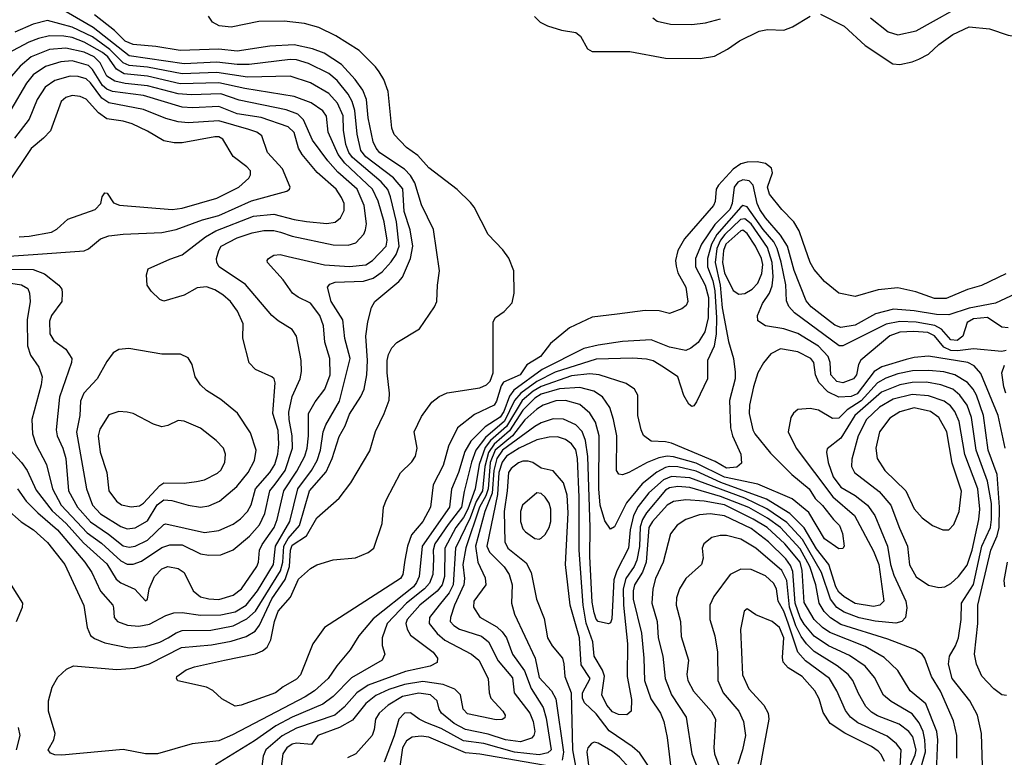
# Model space of a CAD drawing. Extents: x 997026 to 1115308, y 536381 to 619039.
# Tile 65 of 256: x 1036018 to 1040847, y 545969 to 549587. Entities that reach past the tile are written whole.
import ezdxf

# ---------------------------------------------------------------- set-up
doc = ezdxf.new("R2010")
doc.units = 0

msp = doc.modelspace()

# ---------------------------------------------------------------- linework, layer by layer
at = {"layer": '0CON20XD'}
for points in [[(1040190.9, 549595), (1040277.7, 549527.7), (1040325, 549512.8), (1040415, 549531.1), (1040685, 549681.6)], [(1035955.2, 547185.2), (1036025, 547122.9), (1036086.4, 547085), (1036155, 547022.9), (1036238.9, 546915), (1036332.7, 546712.7), (1036349.1, 546605), (1036365, 546565.6), (1036385, 546550.9), (1036435, 546530), (1036555, 546506.2), (1036637.6, 546512.4), (1036705, 546533.5), (1036746, 546554), (1036785, 546579.8), (1036815, 546590.7), (1036955, 546592.3), (1037065, 546613.1), (1037132.9, 546647.1), (1037175.4, 546684.6), (1037296.8, 546883.2), (1037308.6, 546925), (1037313.8, 547005), (1037335, 547042.4), (1037390.1, 547105), (1037439.8, 547275), (1037521.2, 547368.8), (1037550.7, 547435), (1037585, 547542), (1037614.8, 547595.2), (1037635, 547651.1), (1037691.9, 547738.1), (1037707.5, 547775), (1037720, 547845), (1037724.3, 547915), (1037715.8, 548034.2), (1037725.3, 548104.7), (1037743.5, 548175), (1037760, 548205), (1037877.7, 548302.3), (1037895.6, 548324.4), (1037935.2, 548414.8), (1037946.4, 548475), (1037933, 548555), (1037904.3, 548645), (1037897.1, 548757.1), (1037850.9, 548810.9), (1037715, 548914.5), (1037691.4, 548945), (1037672.5, 549025), (1037661.1, 549141.1), (1037648.4, 549185), (1037629.4, 549220.6), (1037575, 549287.7), (1037535, 549322), (1037435, 549370.9), (1037375, 549390), (1037345, 549392), (1037144, 549366), (1037085, 549366), (1036985, 549378.1), (1036825, 549369.9), (1036555, 549409.7), (1036378.7, 549548.7), (1036245.5, 549625.5)], [(1040947.6, 548262.4), (1040803.3, 548196.7), (1040675, 548171.2), (1040575, 548139.1), (1040515, 548140.6), (1040405, 548158.9), (1040303.7, 548166.3), (1040215, 548144), (1040115, 548088.5), (1040045, 548076), (1040015, 548088.3), (1039943.3, 548143.3), (1039898.9, 548178.9), (1039875, 548207.3), (1039816, 548356), (1039782.8, 548475), (1039749.2, 548529.2), (1039675, 548614.4), (1039647.3, 548655), (1039634.6, 548685), (1039615.3, 548775.3), (1039595, 548795.5), (1039565, 548801.1), (1039540.7, 548789.3), (1039522.4, 548765), (1039511.8, 548685), (1039500.1, 548655), (1039427.7, 548582.3), (1039362.2, 548485), (1039332.6, 548415), (1039333, 548375), (1039380.6, 548285), (1039395.8, 548224.2), (1039395.1, 548124.9), (1039377.8, 548055), (1039345, 548003.2), (1039308.9, 547975), (1039285, 547964.7), (1039205, 547979.5), (1039115, 548015.8), (1038975, 548007.5), (1038855, 547990.5), (1038785, 547973.7), (1038579.7, 547870.3), (1038441, 547769), (1038420.5, 547739.5), (1038391.7, 547665), (1038375, 547637.4), (1038300.9, 547589.1), (1038230, 547520), (1038201.8, 547468.2), (1038170.7, 547365), (1038136.3, 547283.7), (1038126.2, 547195), (1037992.6, 547005), (1037976.8, 546855), (1037964.7, 546825.3), (1037948.7, 546805), (1037751.8, 546648.2), (1037680.9, 546565), (1037639.1, 546495), (1037572.8, 546417.2), (1037530.3, 546355), (1037464, 546295), (1037417.7, 546265), (1037061.2, 546078.8), (1036995, 546048.7), (1036864.6, 546035.4), (1036694.6, 545985.4), (1036635, 545985.4), (1036525, 546006.2), (1036225, 545979.2), (1036190.4, 545980.4), (1036168.5, 545988.5), (1036158.5, 546005), (1036186.4, 546053.6), (1036191.6, 546085), (1036160, 546195), (1036159.4, 546245), (1036176.8, 546313.2), (1036205, 546361.2), (1036248.3, 546401.7), (1036282.7, 546417.3), (1036495, 546400), (1036583.5, 546406.5), (1036655, 546427.6), (1036812.1, 546507.9), (1036959.2, 546520.8), (1037055, 546537.9), (1037129.5, 546560.5), (1037172.6, 546587.4), (1037195, 546617.5), (1037254.8, 546745.2), (1037320, 546840), (1037341.2, 546905), (1037345.8, 546985), (1037355, 547009.6), (1037425.5, 547054.5), (1037475, 547143.2), (1037585, 547239.2), (1037642.5, 547315), (1037735, 547471.2), (1037763, 547567), (1037805.8, 547654.2), (1037829.8, 547720.2), (1037832, 547755), (1037819.8, 547855), (1037820.5, 547915), (1037827.2, 547945), (1037843.3, 547976.7), (1037867.6, 548002.4), (1037979.6, 548070.4), (1038052, 548178), (1038064.4, 548205), (1038066.9, 548285), (1038077.5, 548355), (1038047.6, 548557.6), (1037988.8, 548678.8), (1037956.5, 548786.5), (1037935, 548821.9), (1037905, 548853.4), (1037785, 548932.7), (1037765.8, 548955.8), (1037751.8, 548988.2), (1037727.8, 549105), (1037719.8, 549195), (1037700.8, 549240.8), (1037663.7, 549293.7), (1037597, 549367), (1037511.5, 549421.5), (1037453.6, 549443.6), (1037365, 549463.7), (1037245, 549456.5), (1037085, 549432.8), (1036995, 549441.7), (1036805.6, 549435.6), (1036685.8, 549455.8), (1036575, 549464.8), (1036535, 549481.7), (1036483.4, 549533.4), (1036385, 549610.7)], [(1040855, 548340.6), (1040735, 548282.9), (1040667.1, 548262.9), (1040561.7, 548218.3), (1040505, 548219.5), (1040412.3, 548252.3), (1040325, 548270.9), (1040228.3, 548261.7), (1040115, 548229.4), (1040035.7, 548245.7), (1039965, 548302.5), (1039915, 548360.6), (1039894.5, 548395), (1039858.5, 548498.5), (1039840.5, 548550.5), (1039814.7, 548594.7), (1039755.6, 548655), (1039695, 548730), (1039685.4, 548765), (1039710.6, 548835), (1039705, 548858), (1039675, 548880.6), (1039635, 548889.5), (1039585, 548887.5), (1039555, 548879.5), (1039517.2, 548852.8), (1039444.4, 548775), (1039433.3, 548755), (1039429.5, 548695), (1039420.9, 548675), (1039278.8, 548511.2), (1039245.9, 548454.1), (1039234.7, 548405.3), (1039237, 548377), (1039245.4, 548345), (1039284.4, 548275), (1039295.5, 548205), (1039287.1, 548185), (1039265, 548167.5), (1039205, 548145.8), (1039155, 548157.8), (1039085, 548160), (1038948.3, 548141.7), (1038825, 548128.1), (1038714, 548075), (1038621.5, 547998.5), (1038572.7, 547935), (1038505.8, 547894.2), (1038471.8, 547845), (1038391.5, 547808.5), (1038379.5, 547790.5), (1038356.9, 547715), (1038345, 547695.7), (1038249.2, 547650.8), (1038164.6, 547585.4), (1038121.5, 547495), (1038095, 547400), (1038045.3, 547304.7), (1038033.2, 547195), (1037995, 547124.5), (1037939.7, 547060.3), (1037919.7, 547005), (1037907.7, 546935), (1037896.9, 546865), (1037885.6, 546845), (1037512.5, 546605), (1037455.7, 546525), (1037395, 546372.9), (1037375, 546352.1), (1037310.8, 546315), (1037272.5, 546285), (1037105, 546224.4), (1037075, 546219.4), (1037010, 546255), (1036965.6, 546295.6), (1036935, 546312.5), (1036794.3, 546344.3), (1036786.7, 546355), (1036788.8, 546365), (1036835, 546398), (1036875, 546412.5), (1037022.5, 546445), (1037175, 546476.7), (1037209.1, 546490.9), (1037231.5, 546508.5), (1037250.6, 546545), (1037268.4, 546635), (1037286.2, 546685), (1037346.2, 546753.8), (1037385, 546841.9), (1037444.2, 546895), (1037475, 546913.3), (1037555, 546937.5), (1037665, 546946.5), (1037726.9, 546973.1), (1037754.2, 546995), (1037796, 547115), (1037802.5, 547195), (1037817, 547233), (1037885, 547363.8), (1037942, 547418), (1037958.9, 547445), (1037966.7, 547485), (1037952.9, 547565), (1037989.5, 547640.5), (1038038.8, 547711.2), (1038075, 547738), (1038115, 547756), (1038275, 547780), (1038306.7, 547795), (1038325.7, 547814.3), (1038340, 547855), (1038340, 548105), (1038351.2, 548125), (1038394.5, 548155.5), (1038433, 548197), (1038442.5, 548245), (1038440.8, 548355), (1038416.6, 548416.6), (1038387.9, 548457.9), (1038315, 548533.3), (1038247.5, 548667.5), (1038229.5, 548689.5), (1038164.1, 548754.1), (1038025, 548859.2), (1037970.4, 548920.4), (1037915, 548960), (1037854, 549024), (1037843.6, 549055), (1037825.5, 549235), (1037803.9, 549293.9), (1037780.4, 549330.4), (1037762.9, 549355), (1037682.5, 549435), (1037567.8, 549507.8), (1037485, 549548.9), (1037415, 549567.5), (1037315, 549579.5), (1037191.8, 549578.2), (1037055, 549550.6), (1036996.4, 549556.4), (1036964, 549575), (1036944.3, 549604.3)], [(1038542.9, 549602.9), (1038570, 549575), (1038607, 549557), (1038675, 549535.7), (1038745, 549524.2), (1038768.6, 549505), (1038803.3, 549443.3), (1038825, 549430.8), (1039009.7, 549429.7), (1039185, 549397.1), (1039355, 549396.9), (1039425, 549407.5), (1039488.7, 549441.3), (1039548, 549482), (1039645, 549530), (1039685, 549537.8), (1039765, 549535.7), (1039808.3, 549551.7), (1039895, 549604.2)], [(1039122.9, 549595), (1039145, 549579.4), (1039210, 549565), (1039315, 549563.1), (1039381.9, 549571.9), (1039455, 549590.2)], [(1039945, 549612.9), (1040062, 549555), (1040165, 549459.2), (1040300.6, 549370.6), (1040335, 549367.5), (1040395, 549379.2), (1040427.9, 549392.1), (1040475, 549418), (1040526, 549465), (1040595, 549513.3), (1040675, 549551.9), (1040775, 549541.9), (1040865, 549511.1), (1040954.3, 549495.7), (1041042.4, 549517.6), (1041085, 549535.7), (1041135, 549570.8), (1041155.4, 549594.6)], [(1036007.1, 547285), (1036050.7, 547225), (1036106.9, 547166.9), (1036204.4, 547085), (1036337, 546925), (1036372.4, 546875), (1036415, 546783.1), (1036474.3, 546715), (1036478.8, 546701.2), (1036481.9, 546655), (1036498.6, 546635), (1036547, 546617), (1036602.4, 546612.4), (1036655, 546622.1), (1036735.2, 546664.8), (1036773.5, 546676.5), (1036815, 546678.7), (1036905.6, 546665.6), (1037005, 546667.2), (1037075, 546682.9), (1037129.3, 546715), (1037185, 546784.8), (1037263.6, 546915), (1037273.5, 547005), (1037342.9, 547125), (1037381.8, 547285), (1037449.1, 547375), (1037476.5, 547425), (1037493, 547475), (1037506.6, 547565), (1037519.2, 547599.2), (1037586.2, 547715), (1037639.6, 547925), (1037612.7, 548022.7), (1037603.7, 548115), (1037545.9, 548205), (1037528.2, 548275), (1037539.9, 548290.1), (1037565, 548299.5), (1037705, 548304.4), (1037751, 548319), (1037795, 548350.5), (1037840.4, 548399.6), (1037865.1, 548434.9), (1037879.2, 548475), (1037865.6, 548595), (1037836.9, 548716.9), (1037823, 548753), (1037790.4, 548790.4), (1037650, 548910), (1037631.9, 548935), (1037617.2, 548975), (1037606.4, 549045), (1037604.5, 549115), (1037576.6, 549176.6), (1037535, 549223.7), (1037445, 549277.3), (1037345, 549309.8), (1037135, 549305.2), (1036985, 549327.1), (1036815, 549320.2), (1036645, 549354), (1036555, 549361.2), (1036524.9, 549374.9), (1036461.1, 549441.1), (1036375, 549501.8), (1036275, 549550.4), (1036155, 549582.8), (1036085, 549563.8), (1035995, 549525.7)], [(1035971.9, 547475), (1036027.9, 547415), (1036055.7, 547375), (1036099.1, 547279.1), (1036177.8, 547177.8), (1036246.5, 547115), (1036331.3, 547021.3), (1036445, 546917.9), (1036491.8, 546841.8), (1036515, 546824.2), (1036582.6, 546792.6), (1036635, 546736), (1036645.6, 546745), (1036652.9, 546795), (1036679.7, 546855), (1036715, 546893.8), (1036745, 546903.8), (1036795, 546895.4), (1036824.5, 546875), (1036868.7, 546785), (1036905, 546755.3), (1036945, 546745.3), (1036995, 546742.3), (1037065, 546763.4), (1037105.3, 546795), (1037180.6, 546905), (1037189.7, 546925), (1037194.8, 546985), (1037206.9, 547013.1), (1037266.9, 547095), (1037281.5, 547135), (1037313.9, 547275), (1037377.3, 547372.7), (1037415.9, 547445), (1037428, 547485), (1037434, 547545), (1037434.7, 547655), (1037467.9, 547712.1), (1037515, 547774.3), (1037541.2, 547845), (1037539.7, 547925), (1037514.2, 548005), (1037507.7, 548085), (1037490, 548135), (1037445, 548196.9), (1037384, 548225), (1037355.3, 548245.3), (1037310.2, 548310.2), (1037234, 548395), (1037232, 548405), (1037238.8, 548415), (1037265, 548432), (1037295, 548434.3), (1037335, 548425.4), (1037513.5, 548383.5), (1037635, 548375.2), (1037715, 548383.9), (1037749.1, 548405), (1037815.2, 548475), (1037820.2, 548505), (1037806.2, 548595), (1037775.9, 548695.9), (1037749.1, 548755), (1037612.3, 548882.3), (1037580.7, 548925), (1037530.8, 549035), (1037522.9, 549112.9), (1037505, 549138.8), (1037447.9, 549177.9), (1037365, 549210.4), (1037121.8, 549248.2), (1036995, 549276.1), (1036805, 549272.7), (1036645, 549310.3), (1036531.2, 549321.2), (1036493.1, 549343.1), (1036450.7, 549405), (1036425, 549425.7), (1036335, 549475.9), (1036275, 549498.8), (1036235, 549506.2), (1036165, 549507), (1036111.1, 549495), (1036063.8, 549476.2), (1035905, 549392.3)], [(1036096.6, 547505), (1036150.3, 547405), (1036178.9, 547285), (1036222.4, 547205), (1036349.6, 547069.6), (1036418.7, 547018.7), (1036515, 546931.7), (1036545.2, 546915.2), (1036575, 546915.7), (1036615, 546931), (1036715, 546998), (1036755, 547010.9), (1036815, 547011.3), (1036905, 546966.9), (1036945, 546959.4), (1037005, 546962.2), (1037065, 546986), (1037145, 547052.6), (1037195, 547108.2), (1037221, 547165), (1037245.2, 547275), (1037271.2, 547308.8), (1037320.1, 547375), (1037355.9, 547485), (1037355.2, 547545.2), (1037339, 547625), (1037337.9, 547662.1), (1037355, 547738.6), (1037393.5, 547825), (1037400.2, 547860.2), (1037399.1, 547915), (1037375.4, 548035), (1037355, 548066.9), (1037285, 548109.1), (1037255, 548136.2), (1037125, 548287.5), (1036996.9, 548375), (1036985.3, 548395), (1036983.6, 548415), (1036994.1, 548455), (1037006.2, 548475), (1037085, 548516.5), (1037158.7, 548541.3), (1037215, 548552.6), (1037265, 548553.1), (1037297.8, 548545), (1037355, 548525.2), (1037555, 548481.7), (1037629.1, 548480.9), (1037667.3, 548492.7), (1037705.2, 548534.8), (1037714.7, 548555), (1037718.3, 548585), (1037706.9, 548675), (1037672.4, 548755), (1037578.8, 548838.8), (1037529.6, 548895), (1037453.5, 548995), (1037410.8, 549095), (1037382.8, 549122.8), (1037325, 549143.8), (1037095, 549192.2), (1037005, 549222.3), (1036858.6, 549218.6), (1036795, 549223.2), (1036645, 549262.7), (1036535, 549273.2), (1036485.1, 549285.1), (1036445, 549309.8), (1036413.2, 549375), (1036383.6, 549405), (1036335, 549427.3), (1036245, 549447.6), (1036165, 549440.7), (1036075, 549403.9), (1036021.2, 549358.8), (1035925, 549248.2)], [(1036555, 546998.7), (1036585, 547004.4), (1036645, 547033), (1036725, 547110.5), (1036735, 547113.5), (1036925, 547070.8), (1036995, 547080.7), (1037065, 547112.7), (1037101.8, 547138.2), (1037136, 547175), (1037153.5, 547206.5), (1037174.8, 547285), (1037245, 547365.3), (1037269.4, 547405), (1037284, 547455), (1037288.9, 547505), (1037285, 547572), (1037259.7, 547655), (1037271.5, 547805), (1037265.6, 547825), (1037255.4, 547835.4), (1037175, 547870.6), (1037143.3, 547903.3), (1037113.3, 548025), (1037114.4, 548095), (1037086.9, 548156.9), (1037051.5, 548205), (1037015, 548236.2), (1036975, 548261.8), (1036934.5, 548275.5), (1036888.6, 548271.4), (1036825, 548235.6), (1036725, 548206.7), (1036705, 548213.3), (1036663.3, 548255), (1036644.1, 548284.1), (1036640, 548335), (1036647.5, 548365), (1036755, 548412.7), (1036815, 548432.5), (1036929.2, 548520.8), (1036979.5, 548550.5), (1037165, 548622.2), (1037265, 548632), (1037365, 548605.7), (1037425, 548596.7), (1037525, 548587.3), (1037565, 548593.1), (1037590.9, 548615), (1037608.7, 548651.3), (1037608.7, 548685), (1037595.9, 548715), (1037570.9, 548755), (1037477, 548837), (1037402.7, 548925), (1037386.3, 548956.3), (1037365, 549032.7), (1037335, 549060.7), (1037202.9, 549107.1), (1037085, 549124.8), (1036995, 549160.5), (1036866.5, 549153.5), (1036815, 549157.2), (1036625, 549213.9), (1036474.1, 549234.1), (1036445, 549246), (1036425, 549263.6), (1036375, 549342.9), (1036355, 549362.2), (1036275.6, 549384.4), (1036219.4, 549380.6), (1036145, 549356.5), (1036084.1, 549315.9), (1036051.1, 549275), (1035975.2, 549144.8)], [(1035965, 548427), (1036085, 548434.5), (1036335, 548453.5), (1036355, 548462.2), (1036415, 548510.9), (1036455, 548526.3), (1036525.3, 548535.3), (1036715, 548543.5), (1036785, 548556.9), (1036914.9, 548605.1), (1036995, 548626.2), (1037155, 548697.7), (1037328.8, 548745), (1037342, 548755), (1037344.2, 548765), (1037307.7, 548855), (1037233.5, 548935), (1037206.4, 549016.4), (1037181.4, 549035), (1037142.6, 549047.4), (1036995, 549091.2), (1036845, 549081), (1036795, 549085.2), (1036735, 549101.3), (1036625, 549145.9), (1036455, 549179), (1036421.3, 549201.3), (1036365, 549277.6), (1036345, 549295.6), (1036305, 549308), (1036265, 549310.2), (1036191, 549289), (1036143.1, 549255), (1036103.8, 549195), (1036065, 549098.8), (1035992.9, 549005)], [(1036015, 548520.8), (1036065, 548524.1), (1036175, 548544.8), (1036200.5, 548559.5), (1036255, 548608.2), (1036388.8, 548655), (1036416.2, 548685), (1036422.7, 548717.3), (1036435, 548736.7), (1036446.7, 548735), (1036478.3, 548688.3), (1036507.2, 548677.2), (1036765.3, 548655.3), (1036815, 548661.8), (1036985, 548711.4), (1037092.5, 548765), (1037141.2, 548808.8), (1037150.8, 548825), (1037150.4, 548845), (1037132.9, 548865), (1037065.3, 548915), (1037015, 549001.3), (1036995, 549011.4), (1036975, 549011.9), (1036815, 548982.5), (1036775, 548981.8), (1036725, 548991.5), (1036645, 549039.3), (1036570, 549075), (1036525, 549088.6), (1036445, 549100.3), (1036405, 549129.2), (1036345, 549196.7), (1036315, 549210), (1036275, 549213.9), (1036245, 549204.6), (1036221.8, 549185), (1036168.7, 549041.3), (1036135.2, 549004.8), (1036074, 548955), (1035955, 548777.1)], [(1040865, 548075.2), (1040835, 548077.8), (1040765, 548125.9), (1040695, 548119.6), (1040665, 548100.9), (1040643.4, 548035), (1040615, 548012.2), (1040585, 548016.1), (1040538.2, 548068.2), (1040505.8, 548085.8), (1040415, 548103.2), (1040335, 548106.8), (1040267.2, 548092.8), (1040055, 547987.5), (1040037.1, 547987.1), (1039818.4, 548148.4), (1039789.8, 548179.8), (1039777.9, 548207.9), (1039774.8, 548285.2), (1039752, 548398), (1039733.1, 548465), (1039716.8, 548496.8), (1039665, 548557.1), (1039585, 548668.1), (1039565, 548675.5), (1039555, 548667.1), (1039437.1, 548532.9), (1039410.6, 548485), (1039391.1, 548415), (1039392, 548375), (1039417.2, 548305), (1039426.6, 548256.6), (1039435.8, 548124.2), (1039433.6, 548046.4), (1039424.6, 547985.4), (1039391.1, 547915), (1039390.8, 547825), (1039337.7, 547712.3), (1039325, 547692.5), (1039315, 547690), (1039300.5, 547700.5), (1039275, 547742.5), (1039245.6, 547835), (1039175, 547882), (1039125, 547912.7), (1039091.3, 547921.3), (1039025, 547926.6), (1038845, 547922.1), (1038645, 547857.7), (1038555, 547811.6), (1038475.1, 547755), (1038445, 547718.4), (1038395, 547617.9), (1038302.9, 547537.1), (1038255.8, 547475), (1038234.1, 547415.9), (1038197.8, 547272.2), (1038184.9, 547195), (1038118.9, 547111.1), (1038054.9, 547015), (1038046, 546985), (1038047.3, 546942.7), (1038043.9, 546865), (1038027.5, 546822.5), (1038003.4, 546795), (1037915, 546724.5), (1037820.4, 546625), (1037796.6, 546555), (1037796.6, 546516.6), (1037808.9, 546475), (1037795.6, 546445), (1037645, 546357.9), (1037555, 546266.2), (1037505, 546229.3), (1037355, 546165.8), (1037275, 546123.2), (1037169.9, 546050.1), (1036979.1, 545930.9)], [(1040855.8, 547964.2), (1040835, 547959.4), (1040695, 547971.5), (1040618, 547962), (1040585, 547964.2), (1040550.8, 547980.8), (1040505, 548036.2), (1040471.6, 548051.6), (1040402.7, 548057.3), (1040335, 548053.1), (1040285, 548036.6), (1040142.9, 547917.1), (1040131.8, 547895), (1040121.6, 547845), (1040106.8, 547825), (1040055, 547805.6), (1040025, 547811.3), (1039996.7, 547845), (1039993.4, 547905), (1039983.7, 547933.7), (1039935, 547985.6), (1039835, 548048.1), (1039765, 548070), (1039675.8, 548085), (1039638.8, 548108.8), (1039636.2, 548135), (1039661.3, 548195), (1039695.4, 548244.6), (1039709.1, 548280.9), (1039714.1, 548325), (1039709.2, 548395), (1039685, 548469.8), (1039605.3, 548585.3), (1039575, 548609.1), (1039553.5, 548606.5), (1039476.5, 548533.5), (1039454.6, 548505), (1039437.8, 548465), (1039429.1, 548395), (1039453.8, 548285), (1039463.9, 548173.9), (1039495, 548008.8), (1039518.8, 547925), (1039527.5, 547857.5), (1039526.2, 547825), (1039498.6, 547718.6), (1039503.9, 547585), (1039513.8, 547545), (1039555.4, 547455), (1039558.5, 547411.5), (1039535, 547392), (1039485, 547387.6), (1039429.5, 547419.5), (1039215, 547509), (1039184.8, 547515.2), (1039115, 547519.4), (1039077.8, 547547.8), (1039065.3, 547575), (1039049.6, 547645), (1039050.4, 547745), (1039033.6, 547773.6), (1038992.4, 547802.4), (1038860.8, 547845), (1038815, 547849.3), (1038725, 547838.9), (1038575, 547786.9), (1038535.6, 547765), (1038481.9, 547718.1), (1038405, 547590.7), (1038327.6, 547522.4), (1038301.4, 547488.6), (1038271.7, 547405), (1038252.4, 547285), (1038216, 547185), (1038195.3, 547145), (1038156.5, 547095), (1038102.4, 546995), (1038101.4, 546855), (1038090, 546815), (1038066.2, 546783.8), (1037981, 546715), (1037918.1, 546645), (1037911.1, 546625), (1037917.6, 546597.6), (1037935, 546567.8), (1038045.3, 546485), (1038067.7, 546455), (1038066.2, 546433.8), (1038031.4, 546415), (1037910.7, 546389.3), (1037727.3, 546322.7), (1037672.1, 546285), (1037609.7, 546215), (1037564.4, 546175.6), (1037375, 546111.6), (1037306, 546074)], [(1039545, 548240.4), (1039575, 548244.2), (1039610.7, 548265), (1039637.6, 548295), (1039658.2, 548341.8), (1039662.2, 548385), (1039655.7, 548415), (1039627, 548475), (1039585, 548538.6), (1039565, 548553.5), (1039555, 548550.9), (1039480.5, 548485), (1039469.9, 548455), (1039464.7, 548395), (1039475, 548345.3), (1039517.9, 548257.9), (1039545, 548240.4)], [(1035895, 548363), (1036085, 548360.8), (1036140.2, 548340.2), (1036210.8, 548285), (1036224.2, 548265), (1036227, 548247), (1036224.3, 548205), (1036174.7, 548135.3), (1036165, 548107.5), (1036165.6, 548045), (1036185, 548013.1), (1036245, 547970), (1036274.4, 547925), (1036272.5, 547905), (1036213.8, 547735), (1036197.3, 547575), (1036201.2, 547545), (1036230, 547485), (1036243.8, 547435), (1036256.8, 547275), (1036301.1, 547195), (1036365, 547123.3), (1036453.8, 547063.8), (1036525, 547006.5), (1036555, 546998.7)], [(1035975, 548294), (1036026.7, 548286.7), (1036057.4, 548267.4), (1036065.9, 548245.9), (1036069.2, 548205), (1036054.8, 548115), (1036057, 547987), (1036070.7, 547940.7), (1036112.1, 547882.1), (1036129.2, 547835), (1036124.1, 547795), (1036078, 547625), (1036080.7, 547555), (1036096.6, 547505)], [(1036545, 547089.5), (1036585, 547094.8), (1036645, 547128.8), (1036692.5, 547207.5), (1036725, 547230.9), (1036765, 547228.6), (1036844.8, 547204.8), (1036905, 547196), (1036945, 547202.5), (1036998.1, 547225), (1037082.4, 547297.6), (1037138.6, 547365), (1037170, 547425), (1037177.8, 547475), (1037150.4, 547560.4), (1037085.8, 547655.8), (1037005, 547724.4), (1036935, 547768.5), (1036904.4, 547795), (1036878.2, 547835), (1036864.6, 547894.6), (1036845, 547927.5), (1036806.2, 547946.2), (1036715.4, 547945.4), (1036553, 547973), (1036505, 547969.2), (1036476.8, 547953.2), (1036445, 547909.2), (1036398.9, 547825), (1036332.8, 547755), (1036316.8, 547715), (1036313.2, 547645), (1036296.2, 547563.8), (1036345.2, 547285), (1036375.2, 547205), (1036415, 547163.1), (1036515, 547101.4), (1036545, 547089.5)], [(1040851.1, 547485), (1040816.5, 547645), (1040731.1, 547851.1), (1040698.2, 547888.2), (1040668.6, 547905), (1040474.3, 547935.7), (1040405, 547930), (1040365, 547919.8), (1040245.6, 547884.4), (1040208.4, 547861.6), (1040125, 547751.2), (1040095, 547738.8), (1040035, 547735.2), (1039981.9, 547761.9), (1039937.3, 547807.3), (1039920.2, 547845), (1039912.4, 547905), (1039897.7, 547925), (1039835, 547958.1), (1039748.6, 547971.4), (1039701.8, 547948.2), (1039666, 547904), (1039638.2, 547855), (1039616.5, 547785), (1039597.1, 547695), (1039595.4, 547655), (1039613.9, 547575), (1039623.8, 547555), (1039700.1, 547460.1), (1039805, 547355.5), (1039890, 547285), (1039918.6, 547238.6), (1039955, 547202.9), (1040008.8, 547135), (1040038.2, 547105), (1040053.6, 547066.4), (1040061.4, 547005), (1040055, 546992), (1040035, 546991.9), (1039965, 547039.6), (1039888.9, 547168.9), (1039806.9, 547236.9), (1039638.8, 547308.8), (1039475, 547342.8), (1039335, 547411.9), (1039225, 547442.4), (1039193.8, 547446.2), (1039152.8, 547437.2), (1039095, 547414.3), (1039005, 547365.5), (1038975, 547354.4), (1038957, 547357), (1038945.6, 547375.6), (1038946.6, 547545), (1038930.5, 547625), (1038911.6, 547685), (1038876.2, 547736.2), (1038833.3, 547765), (1038765, 547781.7), (1038665.7, 547775.7), (1038575, 547749.5), (1038545, 547730.3), (1038485, 547670.9), (1038420.3, 547569.7), (1038344.7, 547505.3), (1038316.7, 547463.3), (1038298.7, 547395), (1038287.2, 547275), (1038257.5, 547222.5), (1038227.1, 547142.9), (1038155.6, 546995), (1038144.1, 546815), (1038124.6, 546775), (1038075.4, 546714.6), (1038027.7, 546655), (1038026.8, 546625), (1038065, 546576.5), (1038103.1, 546543.1), (1038233.3, 546475), (1038269.2, 546445), (1038316.1, 546355), (1038320.4, 546285), (1038328.8, 546258.8), (1038387.5, 546195), (1038398.6, 546175), (1038397.5, 546162.5), (1038385, 546153.6), (1038355, 546153.2), (1038215, 546182.3), (1038193.2, 546205), (1038179.2, 546275), (1038152.8, 546302.8), (1038095.7, 546325.7), (1037995, 546339.9), (1037905, 546325.7), (1037828.9, 546301.1), (1037765, 546272.1), (1037715, 546232.7), (1037649.7, 546150.3), (1037586, 546114), (1037481.1, 546075), (1037449.2, 546030.8), (1037375, 546038.5), (1037355, 546033.3), (1037329, 546015), (1037308, 545985), (1037300, 545925)], [(1040858, 546272), (1040835, 546274.4), (1040795.6, 546305), (1040737.2, 546367.2), (1040710, 546425), (1040700.7, 546475), (1040717.6, 546625), (1040716.6, 546715), (1040780.6, 546985), (1040811.1, 547055), (1040820.9, 547095), (1040823.6, 547195), (1040811.9, 547355), (1040768.4, 547475), (1040744.2, 547645), (1040709.7, 547745), (1040693.7, 547775), (1040666.7, 547806.7), (1040605, 547844.4), (1040549.8, 547859.8), (1040476.5, 547866.5), (1040395.9, 547864.1), (1040325, 547849.1), (1040265, 547827.8), (1040224.2, 547805.8), (1040145, 547716.3), (1040076.6, 547673.4), (1040035, 547631.7), (1040005, 547631.1), (1039935, 547671.1), (1039895, 547679.6), (1039835, 547674.3), (1039813, 547657), (1039799.4, 547635), (1039787.3, 547565), (1039826.1, 547485), (1040006.5, 547246.5), (1040111.6, 547155), (1040205, 546980.4), (1040231.8, 546915), (1040255.4, 546735), (1040235.6, 546715), (1040205, 546709), (1040115, 546722.6), (1040060.9, 546755), (1040035, 546778.6), (1040020.6, 546805), (1039985.6, 546915), (1039925, 546990.7), (1039864.8, 547094.8), (1039794.3, 547164.3), (1039681.1, 547235), (1039456.6, 547316.6), (1039335, 547371.6), (1039246.4, 547393.6), (1039205, 547395.4), (1039185, 547390), (1039143.6, 547366.4), (1039070.8, 547309.2), (1038994, 547216), (1038935, 547098.5), (1038915, 547087.8), (1038887.7, 547127.7), (1038864.1, 547205), (1038858.6, 547285), (1038859.6, 547545), (1038842.2, 547612.2), (1038815, 547656.1), (1038765, 547698.6), (1038695, 547718.3), (1038646.9, 547716.9), (1038585.5, 547695), (1038555, 547675.9), (1038495, 547623.8), (1038434.6, 547545.4), (1038350.1, 547475), (1038326.2, 547413.8), (1038315.9, 547285), (1038305, 547251.1), (1038273.8, 547195), (1038206.5, 546996.5), (1038191.7, 546915), (1038199, 546845), (1038196.2, 546815), (1038151.3, 546715), (1038130.2, 546655), (1038130, 546635), (1038146.8, 546615), (1038175, 546597), (1038283.3, 546563.3), (1038317.9, 546535), (1038365, 546442), (1038435, 546358.2), (1038443.2, 546285), (1038519.8, 546185), (1038535.6, 546145), (1038544.8, 546095), (1038539.4, 546075), (1038527.4, 546062.6), (1038475, 546044.2), (1038400, 546055), (1038315, 546081.3), (1038205, 546104.2), (1038148.8, 546135), (1038087.2, 546185), (1038074.6, 546205), (1038065.2, 546245.2), (1038033.3, 546275), (1037975, 546283.8), (1037895, 546266.9), (1037825.3, 546225), (1037781.3, 546185), (1037763.4, 546155), (1037757.3, 546105), (1037746.2, 546075), (1037667.1, 545985), (1037625, 545966)], [(1040855, 547754.4), (1040845, 547786), (1040834.8, 547855.2), (1040848, 547892)], [(1040742.2, 545875), (1040734.6, 546085), (1040715.5, 546174.5), (1040677.5, 546245), (1040590.6, 546355), (1040572.7, 546425), (1040577.9, 546465), (1040607.6, 546515), (1040621.9, 546555), (1040635.2, 546644.8), (1040637.4, 546725), (1040695, 546816), (1040736.2, 547005), (1040778.3, 547095), (1040784.5, 547135.5), (1040783.2, 547213.2), (1040765, 547323.6), (1040708.3, 547475), (1040686.1, 547635), (1040664.4, 547695), (1040628.9, 547745), (1040593.8, 547773.8), (1040535.7, 547795.7), (1040465, 547808.9), (1040395, 547806.9), (1040335, 547794.9), (1040245, 547760), (1040114.5, 547645), (1040045, 547533.8), (1039978.6, 547481.4), (1039974.4, 547465), (1039982.9, 547415), (1040007.7, 547345), (1040045, 547293.3), (1040115, 547252.2), (1040176, 547206), (1040211.9, 547155), (1040273.6, 547005), (1040289, 546915), (1040305, 546861.5), (1040363.5, 546735), (1040368.3, 546701.7), (1040362.7, 546655), (1040344.3, 546635), (1040315, 546626.3), (1040214, 546636), (1040135, 546653.3), (1040060.8, 546680.8), (1040025, 546703), (1039993.7, 546745), (1039950.7, 546875), (1039857.1, 547037.1), (1039780.6, 547120.6), (1039683, 547187), (1039575, 547239.4), (1039305, 547339), (1039215, 547346.2), (1039175, 547329.1), (1039104.2, 547265), (1039050.9, 547199.1), (1039029.1, 547155), (1039011.9, 547085), (1039004.4, 546995), (1038947.4, 546882.6), (1038931.4, 546838.6), (1038921.6, 546648.4), (1038915, 546628.6), (1038905, 546622.5), (1038855, 546635.5), (1038845, 546646.9), (1038835, 546677.1), (1038825, 546730), (1038813.7, 546953.7), (1038815.7, 547095), (1038804.2, 547444.2), (1038793.1, 547523.1), (1038776.6, 547566.6), (1038745, 547599.5), (1038685, 547626.7), (1038635, 547628), (1038575, 547609.1), (1038545, 547591.6), (1038385.6, 547475), (1038357.8, 547435), (1038342.7, 547375), (1038335.8, 547264.2), (1038299.7, 547175), (1038253, 547005), (1038265.2, 546925.2), (1038300.5, 546849.5), (1038303.5, 546815), (1038246.1, 546735), (1038242.9, 546705), (1038275, 546656.5), (1038357.8, 546607.8), (1038385, 546584.1), (1038405.7, 546555), (1038435.5, 546474.5), (1038493.4, 546393.4), (1038526.5, 546306.5), (1038585, 546212.7), (1038599.8, 546160.2), (1038623.9, 546005), (1038608.8, 545991.2), (1038565, 545980.7), (1038445, 545993.3), (1038295, 546035.9), (1038195, 546048.9), (1038085, 546110.5), (1038009.6, 546139.6), (1037976.9, 546155), (1037935, 546186.6), (1037905, 546185.8), (1037876.8, 546155), (1037855, 546074.5), (1037805.8, 545944.2)], [(1040525, 546801.4), (1040555, 546804.4), (1040585, 546821.5), (1040622.9, 546855), (1040665, 546910.5), (1040689.6, 546985), (1040721.7, 547135), (1040726.5, 547185), (1040716.8, 547285), (1040653.1, 547453.1), (1040626.2, 547615), (1040605, 547665.3), (1040582.2, 547692.2), (1040551.8, 547715), (1040475, 547742), (1040395, 547748.2), (1040302.3, 547725), (1040235, 547685.2), (1040170.6, 547625), (1040129.8, 547545), (1040099, 547431), (1040098, 547395), (1040112.3, 547365), (1040232.7, 547272.7), (1040291.1, 547205), (1040332.2, 547092.2), (1040372.8, 547005), (1040382.1, 546912.1), (1040414.2, 546854.2), (1040475, 546813.5), (1040525, 546801.4)], [(1036565, 547196.8), (1036605, 547202.7), (1036625, 547215.4), (1036705, 547301.5), (1036724.7, 547315.3), (1036825, 547313.3), (1036885, 547320.7), (1036925, 547330), (1036988.3, 547361.7), (1037005, 547377.5), (1037023.5, 547415), (1037027.8, 547455), (1037016.9, 547485), (1036982.1, 547522.1), (1036905, 547583.1), (1036825, 547618.1), (1036795, 547620), (1036745, 547595.8), (1036715, 547589.2), (1036675, 547602), (1036574.4, 547654.4), (1036545, 547661.9), (1036505, 547664.2), (1036455, 547648.8), (1036411.7, 547578.3), (1036403.1, 547545), (1036412.2, 547465), (1036446.2, 547365), (1036454.6, 547275), (1036492.2, 547225), (1036517.1, 547207.1), (1036565, 547196.8)], [(1040575, 547083.8), (1040599.2, 547110.8), (1040625.9, 547175), (1040636.4, 547273.6), (1040590.6, 547410.6), (1040564.7, 547565), (1040525.9, 547635), (1040485, 547664.8), (1040405, 547683.3), (1040335, 547663), (1040285, 547631.8), (1040234.7, 547565), (1040216.6, 547485), (1040223.9, 547433.9), (1040260.8, 547375), (1040363.3, 547275), (1040405, 547187.1), (1040443.4, 547143.4), (1040495, 547105.6), (1040545, 547084.2), (1040575, 547083.8)], [(1040614.8, 545965), (1040614.2, 546075), (1040597.9, 546147.9), (1040533.1, 546293.1), (1040489.7, 546365), (1040457.3, 546455), (1040444.1, 546474.1), (1040407.3, 546497.3), (1040275, 546548.3), (1040045, 546620.8), (1039995, 546652.4), (1039964.2, 546684.2), (1039938.4, 546725), (1039923, 546815), (1039893.1, 546905), (1039845, 546990.9), (1039749.4, 547095), (1039685, 547141.6), (1039593.5, 547193.5), (1039455, 547248.6), (1039305, 547291.8), (1039245, 547296.9), (1039205, 547291), (1039185, 547278.2), (1039092.2, 547167.8), (1039072.3, 547135), (1039061, 547099), (1039057.2, 547002.8), (1039044.6, 546935), (1039031.9, 546905), (1038990.3, 546845), (1038977.6, 546795), (1038978.6, 546715), (1038999, 546525), (1038996.9, 546365), (1039018, 546252), (1039016.7, 546195), (1038995, 546176.9), (1038955, 546179.2), (1038925, 546192), (1038898.4, 546225), (1038872.6, 546275), (1038886.4, 546366.4), (1038876, 546396), (1038835.2, 546465), (1038828.4, 546535), (1038796.2, 546626.2), (1038782, 546715), (1038762.1, 546985), (1038762.7, 547245), (1038753.1, 547435), (1038745, 547476.4), (1038725, 547506.5), (1038695, 547527.9), (1038655, 547540.4), (1038615, 547538.8), (1038555, 547525.2), (1038468.3, 547485), (1038406.2, 547445), (1038384.3, 547415.7), (1038368.6, 547365), (1038362, 547258), (1038308.8, 547005), (1038322.5, 546975), (1038393.5, 546903.5), (1038418, 546865), (1038433.1, 546815), (1038429.7, 546725), (1038445, 546670.8), (1038545.8, 546455), (1038565, 546360), (1038626.2, 546295), (1038646.8, 546255), (1038685.5, 545994.5), (1038678.6, 545955)], [(1039159.4, 545839.4), (1039059, 545989), (1039021.7, 546021.7), (1038909, 546099), (1038845, 546182.4), (1038787.8, 546235), (1038778.3, 546258.3), (1038777.6, 546285), (1038816.2, 546355), (1038772.5, 546422.5), (1038762.8, 546555), (1038718.1, 546715), (1038694.2, 546915), (1038707.2, 547167.2), (1038703, 547255), (1038685.2, 547315.2), (1038635, 547374.3), (1038575, 547386), (1038534.6, 547414.6), (1038511.2, 547421.2), (1038485, 547421.1), (1038465, 547413.3), (1038428.6, 547385), (1038416, 547365), (1038409.5, 547275), (1038393.3, 547175), (1038397.5, 547025), (1038412.5, 546995), (1038501.9, 546921.9), (1038525.9, 546875), (1038552.3, 546745), (1038589.7, 546649.7), (1038605.9, 546555), (1038629.3, 546515), (1038679.6, 546455), (1038687.4, 546427.4), (1038690.8, 546365), (1038723.4, 546285), (1038729, 546005), (1038743.3, 545925)], [(1038565, 547038.9), (1038575, 547043.3), (1038595, 547061.4), (1038615.4, 547095), (1038622.3, 547125), (1038623.1, 547185), (1038615.4, 547215), (1038594.7, 547244.7), (1038575, 547261.9), (1038555, 547266.4), (1038483.9, 547206.1), (1038474.7, 547175), (1038474.2, 547125), (1038485, 547089.2), (1038498.6, 547075), (1038545, 547042.5), (1038565, 547038.9)], [(1040511.2, 545818.8), (1040521.2, 546055), (1040516, 546095), (1040461.5, 546231.5), (1040385.4, 546295), (1040323.9, 546393.9), (1040258.1, 546458.1), (1040165, 546511.9), (1039991.5, 546581.5), (1039955, 546605.2), (1039915, 546644.3), (1039865, 546728.1), (1039855.4, 546884.6), (1039845.3, 546925), (1039771, 547015), (1039683.4, 547095), (1039615, 547137.2), (1039475, 547206.8), (1039374.9, 547225.1), (1039285, 547231.7), (1039225, 547223.2), (1039194, 547205), (1039120.9, 547125), (1039104.2, 547095.8), (1039090.2, 546925), (1039072.8, 546877.2), (1039033.5, 546815), (1039026.8, 546785), (1039027.4, 546745), (1039067.1, 546577.1), (1039079.2, 546455), (1039081.5, 546345), (1039113.8, 546255), (1039160.7, 546185), (1039176.8, 546145), (1039193.1, 546065), (1039217.1, 545875)], [(1040425.2, 545875), (1040459.7, 545995), (1040457.2, 546055), (1040448.9, 546095), (1040428.5, 546138.5), (1040395, 546181.2), (1040292.5, 546242.5), (1040253.7, 546273.7), (1040210.7, 546360.7), (1040164.6, 546415), (1040087.7, 546467.7), (1039985, 546515.9), (1039915, 546562.5), (1039865, 546621.2), (1039845.6, 546655), (1039821.5, 546725), (1039809.3, 546879.3), (1039798.7, 546908.7), (1039775, 546941.9), (1039691.2, 547025), (1039605, 547090.2), (1039475, 547153.4), (1039405, 547163.3), (1039352.8, 547157.2), (1039284.3, 547135), (1039242.6, 547107.4), (1039209.5, 547065), (1039173.3, 546925), (1039136.6, 546845), (1039122.5, 546795), (1039118.8, 546725), (1039144.8, 546635), (1039148.6, 546555), (1039172.6, 546465), (1039183.4, 546355), (1039214.5, 546274.5), (1039287.1, 546165), (1039314.7, 545985), (1039376.9, 545826.9)], [(1040375, 545901.4), (1040409.6, 545980.4), (1040414.6, 546005), (1040398.8, 546068.8), (1040378.8, 546095), (1040330.4, 546130.4), (1040225, 546171.7), (1040195, 546189.4), (1040167.7, 546217.7), (1040131.5, 546281.5), (1040104.2, 546345), (1040081.8, 546375), (1040027.7, 546417.7), (1039915, 546488.1), (1039876.2, 546525), (1039850.9, 546560.9), (1039824.1, 546614.1), (1039793.6, 546705), (1039779.6, 546835), (1039755.1, 546885.1), (1039629.1, 546995), (1039555, 547038.1), (1039485, 547055.9), (1039453.4, 547056.6), (1039413.3, 547046.7), (1039373.5, 547015), (1039365.5, 546995), (1039369.5, 546945), (1039361.9, 546915), (1039285.5, 546845), (1039254.6, 546795), (1039239.5, 546750.5), (1039236.8, 546715), (1039259.3, 546635), (1039261.9, 546561.9), (1039298.2, 546445), (1039290.3, 546375), (1039294.8, 546344.8), (1039322.9, 546292.9), (1039410, 546195), (1039430.4, 546155), (1039422, 546015), (1039425.3, 545985), (1039522.5, 545725)], [(1036002.5, 546635), (1036031.4, 546705), (1036032.9, 546725), (1035912.2, 546915)], [(1040333, 545867), (1040340.2, 546005), (1040318.2, 546035), (1040272.5, 546072.5), (1040128.2, 546138.2), (1040092.1, 546165), (1040067.9, 546197.9), (1040026.2, 546295), (1039988.8, 546355), (1039872.6, 546442.6), (1039835, 546483.5), (1039786.6, 546626.6), (1039765, 546685.7), (1039738.3, 546735), (1039729.1, 546795), (1039715, 546823.5), (1039675, 546858.2), (1039605, 546890), (1039555, 546892.1), (1039503.1, 546865), (1039422.9, 546757.1), (1039402.1, 546715), (1039402.5, 546645), (1039426.9, 546565), (1039440, 546485), (1039441.2, 546345), (1039468.2, 546285), (1039544.8, 546194.8), (1039567.6, 546145), (1039577.3, 546075), (1039563.4, 546005), (1039540.2, 545935)], [(1040848.8, 546805), (1040845.8, 546835), (1040862.5, 546925)], [(1040258.5, 545948.5), (1040242.8, 545982.8), (1040228.6, 545998.6), (1040195, 546022.1), (1040065, 546086.3), (1039992.1, 546135), (1039957.7, 546187.7), (1039939.3, 546255), (1039917.5, 546295), (1039855.4, 546365), (1039787.5, 546407.5), (1039763.1, 546435), (1039758.7, 546458.7), (1039766, 546554), (1039745, 546605.5), (1039708.1, 546635), (1039628.2, 546668.2), (1039585, 546696.2), (1039571.2, 546685), (1039553.6, 546595), (1039563.3, 546373.3), (1039593.6, 546305), (1039668.1, 546225), (1039689.4, 546185), (1039692.2, 546155), (1039665.4, 546015.4), (1039648, 545915)], [(1036002.1, 546005), (1036020, 546075), (1036011.8, 546115)], [(1037306, 546074), (1037225.7, 546005), (1037211.7, 545975), (1037205, 545924.3)], [(1038625, 545923.2), (1038275, 545984.8), (1038205, 545989.8), (1038025, 546067.5), (1037987.4, 546072.6), (1037943.1, 546066.9), (1037915, 546049.1), (1037896.2, 546015), (1037878.8, 545901.2)], [(1039006.3, 545916.3), (1038959.2, 545969.2), (1038925, 545997.7), (1038855, 546038.4), (1038835, 546043.2), (1038823.2, 546036.8), (1038804.8, 546015.2), (1038798.9, 545995), (1038808.6, 545915)]]:
    msp.add_lwpolyline(points, dxfattribs=at)

doc.saveas('drawing.dxf')
